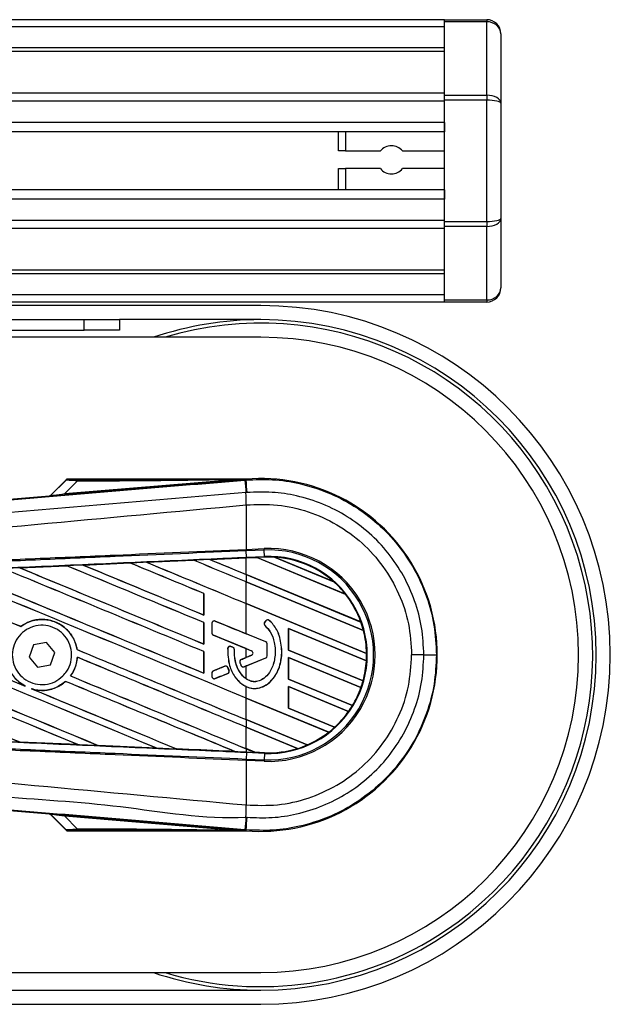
# Model space of a CAD drawing. Header units: millimetres. Extents: x 0 to 420, y 0 to 297.
# Tile 45 of 63: x 216 to 223, y 245 to 256. Entities that reach past the tile are written whole.
import ezdxf

# ---------------------------------------------------------------- set-up
doc = ezdxf.new("R2010")
doc.units = ezdxf.units.MM

msp = doc.modelspace()

# ---------------------------------------------------------------- linework, layer by layer
at = {"color": 7, "linetype": 'Continuous', "lineweight": 25}
for p, q in [((221.01087, 255.81243), (59.3766, 255.81243)), ((221.01087, 255.81243), (221.49578, 255.81243)), ((221.01087, 255.78876), (221.01087, 255.81243)), ((221.49578, 255.81243), (221.49578, 255.78876)), ((221.01087, 255.73161), (59.3766, 255.73161)), ((221.49578, 255.78876), (221.01087, 255.78876)), ((221.01087, 254.94711), (221.01087, 255.78876)), ((221.49578, 254.94711), (221.49578, 255.78876)), ((221.65741, 255.6508), (221.65741, 254.85649)), ((221.01087, 255.48916), (59.3766, 255.48916)), ((221.01087, 255.44795), (59.3766, 255.44795)), ((221.01087, 254.97192), (191.47216, 254.97192)), ((221.01087, 254.94711), (221.49578, 254.94711)), ((221.01087, 254.88997), (221.01087, 254.94711)), ((221.49578, 254.94711), (221.49578, 254.88997)), ((221.01087, 254.87815), (191.5652, 254.87815)), ((221.49578, 254.88997), (221.01087, 254.88997)), ((221.01087, 253.50221), (221.01087, 254.88997)), ((221.49578, 253.50221), (221.49578, 254.88997)), ((221.65741, 254.85649), (221.65741, 253.53569)), ((221.01087, 254.63662), (191.70542, 254.63662)), ((221.01087, 254.63662), (221.01087, 254.52744)), ((221.01087, 254.52744), (191.73705, 254.52744)), ((219.79862, 254.30923), (219.79862, 254.52744)), ((219.87943, 254.52744), (219.87943, 254.30923)), ((219.87943, 254.30923), (219.79862, 254.30923)), ((219.87943, 254.30923), (220.27857, 254.30923)), ((220.53092, 254.30923), (221.01087, 254.30923)), ((219.79862, 253.86474), (219.79862, 254.10719)), ((219.79862, 254.10719), (219.87943, 254.10719)), ((220.27857, 254.10719), (219.87943, 254.10719)), ((219.87943, 254.10719), (219.87943, 253.86474)), ((221.01087, 254.10719), (220.53092, 254.10719)), ((221.01087, 253.86474), (191.75507, 253.86474)), ((221.01087, 253.86474), (221.01087, 253.75555)), ((221.01087, 253.75555), (191.75507, 253.75555)), ((221.01087, 253.51402), (191.75507, 253.51402)), ((221.01087, 253.50221), (221.49578, 253.50221)), ((221.01087, 253.44506), (221.01087, 253.50221)), ((221.49578, 253.44506), (221.01087, 253.44506)), ((221.01087, 252.60342), (221.01087, 253.44506)), ((221.49578, 253.50221), (221.49578, 253.44506)), ((221.49578, 252.60342), (221.49578, 253.44506)), ((221.65741, 253.53569), (221.65741, 252.74138)), ((221.01087, 253.42026), (191.75507, 253.42026)), ((221.01087, 252.94423), (191.75507, 252.94423)), ((221.01087, 252.90301), (191.75507, 252.90301)), ((221.01087, 252.66056), (191.75507, 252.66056)), ((221.01087, 252.57975), (191.75507, 252.57975)), ((218.90963, 252.53934), (191.75507, 252.53934)), ((221.01087, 252.60342), (221.49578, 252.60342)), ((221.01087, 252.57975), (221.01087, 252.60342)), ((221.49578, 252.57975), (221.01087, 252.57975)), ((221.49578, 252.60342), (221.49578, 252.57975)), ((191.75507, 252.3777), (216.8892, 252.3777)), ((216.8892, 252.25648), (216.8892, 252.3777)), ((216.8892, 252.3777), (217.29328, 252.3777)), ((217.29328, 252.3777), (217.29328, 252.25648)), ((218.90963, 252.3777), (217.29328, 252.3777)), ((191.75507, 252.25648), (216.8892, 252.25648)), ((217.29328, 252.25648), (216.8892, 252.25648)), ((218.90963, 252.17566), (198.30126, 252.17566)), ((216.6847, 250.54926), (216.50452, 250.36908)), ((216.50579, 250.36633), (216.67628, 250.53791)), ((216.66708, 250.38538), (218.56365, 250.54529)), ((216.80916, 250.52837), (216.66708, 250.38538)), ((218.56468, 250.53303), (216.66811, 250.37311)), ((218.73952, 250.55182), (216.69088, 250.55182)), ((218.56468, 250.53303), (218.56365, 250.54529)), ((218.72757, 250.5413), (218.74069, 250.54241)), ((218.73952, 250.55179), (218.7356, 250.54753)), ((218.73564, 250.54794), (218.7356, 250.54753)), ((218.73564, 250.54794), (218.73952, 250.55182)), ((218.73952, 250.55179), (218.7399, 250.55182)), ((218.73952, 250.55179), (218.73952, 250.55182)), ((218.74069, 250.54241), (218.7399, 250.55182)), ((211.69566, 249.95786), (216.48941, 250.36206)), ((216.49069, 250.35931), (216.48941, 250.36206)), ((216.50452, 250.36908), (216.50579, 250.36633)), ((216.66811, 250.37311), (216.66708, 250.38538)), ((218.74082, 250.25669), (218.74093, 250.2567)), ((218.74082, 250.25669), (218.74082, 249.74786)), ((218.74082, 249.74786), (218.74038, 249.74784)), ((218.74082, 249.74786), (218.94612, 249.75682)), ((218.74157, 249.73071), (218.74082, 249.74786)), ((218.74157, 249.73071), (218.74113, 249.7307)), ((218.74434, 249.65714), (218.74113, 249.7307)), ((218.94686, 249.73968), (218.74157, 249.73071)), ((218.94686, 249.73968), (218.94612, 249.75682)), ((218.95008, 249.66613), (218.94686, 249.73968)), ((217.60057, 249.59998), (218.13921, 249.62361)), ((218.13925, 249.62359), (217.60066, 249.59996)), ((218.13921, 249.62361), (218.13925, 249.62359)), ((218.13925, 249.62359), (218.13994, 249.62293)), ((218.32609, 249.6318), (218.74082, 249.64992)), ((218.32615, 249.63178), (218.32609, 249.6318)), ((218.32848, 249.63119), (218.32615, 249.63178)), ((218.86588, 249.65467), (218.74082, 249.64921)), ((218.74082, 249.64992), (218.74465, 249.65009)), ((218.74082, 249.46038), (218.74082, 249.64921)), ((218.74434, 249.65714), (218.95008, 249.66613)), ((218.74465, 249.65009), (218.86515, 249.65535)), ((218.86518, 249.65534), (218.74465, 249.65007)), ((218.74465, 249.65007), (218.74465, 249.65009)), ((218.95038, 249.65907), (218.86515, 249.65535)), ((219.87747, 249.23604), (218.86515, 249.65535)), ((218.86518, 249.65534), (218.86588, 249.65467)), ((218.86588, 249.65467), (219.87656, 249.23603)), ((218.95038, 249.65907), (218.95008, 249.66613)), ((219.06475, 249.65823), (219.7445, 249.37667)), ((219.06482, 249.65821), (219.06475, 249.65823)), ((219.06785, 249.65733), (219.06482, 249.65821)), ((219.74167, 249.37822), (219.06785, 249.65733)), ((216.15082, 249.53604), (216.68768, 249.55978)), ((216.15104, 249.53597), (216.15082, 249.53604)), ((216.15331, 249.53539), (216.15104, 249.53597)), ((216.68768, 249.55978), (216.68778, 249.55973)), ((216.68778, 249.55973), (216.68847, 249.55907)), ((216.87549, 249.56806), (217.41339, 249.59176)), ((216.87562, 249.56802), (216.87549, 249.56806)), ((216.87792, 249.56744), (216.87562, 249.56802)), ((217.41339, 249.59176), (217.41345, 249.59172)), ((217.41345, 249.59172), (217.41414, 249.59106)), ((217.60066, 249.59996), (217.60057, 249.59998)), ((217.60298, 249.59937), (217.60066, 249.59996)), ((220.05436, 248.91629), (218.74082, 249.46038)), ((218.74082, 249.46), (218.74082, 249.37445)), ((218.74082, 249.46), (220.05541, 248.91548)), ((220.08538, 248.81751), (218.74082, 249.37445)), ((218.74082, 249.37406), (220.08466, 248.81743)), ((218.74082, 249.12797), (218.74082, 249.37406)), ((219.74443, 249.3767), (219.74167, 249.37822)), ((219.7445, 249.37667), (219.74443, 249.3767)), ((218.25659, 249.24259), (218.25591, 249.24251)), ((218.25591, 249.24251), (218.25591, 248.99642)), ((218.25659, 248.99577), (218.25659, 249.24259)), ((219.87656, 249.23603), (219.87744, 249.23604)), ((219.87744, 249.23604), (219.87747, 249.23604)), ((220.11969, 248.55683), (218.74082, 249.12797)), ((218.74082, 248.78147), (218.74082, 249.12759)), ((218.74082, 249.12759), (220.12041, 248.55614)), ((218.25591, 248.99642), (218.25659, 248.99577)), ((218.96819, 248.9306), (218.9535, 248.913)), ((218.96846, 248.93038), (218.95377, 248.91277)), ((218.96846, 248.93038), (218.96819, 248.9306)), ((219.00636, 248.93335), (219.0066, 248.93362)), ((216.16346, 248.86599), (216.16303, 248.86655)), ((218.25659, 248.91019), (218.25591, 248.9101)), ((218.25591, 248.9101), (218.25591, 248.66401)), ((218.25659, 248.66336), (218.25659, 248.91019)), ((218.3497, 248.90108), (218.3497, 248.78867)), ((218.35006, 248.90108), (218.3497, 248.90108)), ((218.35006, 248.90108), (218.35006, 248.78867)), ((218.38668, 248.92568), (218.38681, 248.92601)), ((218.96626, 248.68905), (218.38668, 248.92568)), ((218.95377, 248.91277), (218.9535, 248.913)), ((218.95674, 248.8757), (218.9565, 248.87544)), ((220.11851, 248.47138), (219.22501, 248.84148)), ((219.22501, 248.84148), (219.22501, 248.59462)), ((219.22572, 248.8408), (219.22501, 248.84148)), ((219.22572, 248.8408), (220.11779, 248.47129)), ((219.22572, 248.59471), (219.22572, 248.8408)), ((220.05539, 248.91549), (220.05436, 248.91629)), ((220.05541, 248.91548), (220.05539, 248.91549)), ((220.08466, 248.81743), (220.08536, 248.81751)), ((220.08536, 248.81751), (220.08538, 248.81751)), ((218.35006, 248.78867), (218.3497, 248.78867)), ((218.36659, 248.76407), (218.36645, 248.76374)), ((218.36659, 248.76407), (218.80301, 248.58589)), ((218.96639, 248.68937), (218.74082, 248.78147)), ((216.30766, 248.65271), (216.25741, 248.51211)), ((216.45455, 248.67949), (216.30766, 248.65271)), ((216.55119, 248.56567), (216.45455, 248.67949)), ((216.80622, 248.59993), (216.80552, 248.59984)), ((218.25591, 248.66401), (218.25659, 248.66336)), ((218.5303, 248.61265), (218.52995, 248.61267)), ((218.56709, 248.63562), (218.56722, 248.63595)), ((218.59009, 248.626), (218.56709, 248.63562)), ((218.56722, 248.63595), (218.59022, 248.62632)), ((218.59009, 248.626), (218.59022, 248.62632)), ((218.6064, 248.6015), (218.60675, 248.6015)), ((218.74082, 248.6109), (218.80288, 248.58556)), ((218.74082, 248.50907), (218.74082, 248.6109)), ((218.96626, 248.68905), (218.96639, 248.68937)), ((218.98279, 248.52977), (218.98279, 248.66445)), ((218.98279, 248.66445), (218.98314, 248.66445)), ((218.98314, 248.52977), (218.98314, 248.66445)), ((219.22501, 248.59462), (219.22572, 248.59471)), ((219.22501, 248.59462), (220.0801, 248.24044)), ((220.07953, 248.24105), (219.22572, 248.59471)), ((216.25741, 248.51211), (216.35404, 248.39829)), ((216.50093, 248.42507), (216.55119, 248.56567)), ((216.80925, 248.51223), (216.80991, 248.51158)), ((218.25659, 248.57778), (218.25591, 248.57769)), ((218.25591, 248.57769), (218.25591, 248.3316)), ((218.25659, 248.33096), (218.25659, 248.57778)), ((218.68542, 248.48607), (218.68529, 248.4864)), ((218.80301, 248.53408), (218.68542, 248.48607)), ((218.71742, 248.40357), (218.96626, 248.50517)), ((218.80288, 248.53441), (218.74082, 248.50907)), ((218.74082, 248.41274), (218.96639, 248.50484)), ((218.80301, 248.58589), (218.80288, 248.58556)), ((218.80301, 248.53408), (218.80288, 248.53441)), ((218.96626, 248.50517), (218.96639, 248.50484)), ((218.98279, 248.52977), (218.98314, 248.52977)), ((219.15024, 248.58095), (219.15059, 248.58095)), ((220.05628, 248.16475), (219.22501, 248.50907)), ((219.22501, 248.50907), (219.22501, 248.26221)), ((219.22572, 248.50839), (219.22501, 248.50907)), ((219.22572, 248.2623), (219.22572, 248.50839)), ((219.22572, 248.50839), (220.0555, 248.16469)), ((220.12039, 248.55616), (220.11969, 248.55683)), ((220.12041, 248.55614), (220.12039, 248.55616)), ((220.77574, 248.53889), (220.63517, 248.53889)), ((216.35404, 248.39829), (216.50093, 248.42507)), ((218.49668, 248.40901), (218.36659, 248.3559)), ((218.49668, 248.40901), (218.49654, 248.40934)), ((218.53114, 248.3949), (218.53146, 248.39504)), ((218.54508, 248.36243), (218.53114, 248.3949)), ((218.53146, 248.39504), (218.54541, 248.36257)), ((218.67005, 248.45373), (218.66971, 248.45363)), ((218.6828, 248.41805), (218.68248, 248.41792)), ((218.71742, 248.40357), (218.71755, 248.40324)), ((218.74082, 248.41274), (218.71755, 248.40324)), ((218.74082, 248.26526), (218.74082, 248.41274)), ((220.11779, 248.47129), (220.11849, 248.47138)), ((220.11849, 248.47138), (220.11851, 248.47138)), ((216.73202, 248.29828), (216.73114, 248.29826)), ((218.25591, 248.3316), (218.25659, 248.33096)), ((218.35006, 248.3313), (218.3497, 248.3313)), ((218.3497, 248.3313), (218.3497, 248.29313)), ((218.35006, 248.29313), (218.3497, 248.29313)), ((218.35006, 248.3313), (218.35006, 248.29313)), ((218.36659, 248.3559), (218.36645, 248.35623)), ((218.38668, 248.26853), (218.53071, 248.32734)), ((218.38668, 248.26853), (218.38681, 248.2682)), ((218.53071, 248.32734), (218.53085, 248.32701)), ((218.54508, 248.36243), (218.54541, 248.36257)), ((219.22501, 248.26221), (219.22572, 248.2623)), ((219.22501, 248.26221), (219.95856, 247.95837)), ((219.95808, 247.95895), (219.22572, 248.2623)), ((216.21268, 248.18077), (216.20389, 248.18479)), ((216.29496, 248.14704), (216.2859, 248.15041)), ((216.67419, 248.23573), (216.67463, 248.23517)), ((218.74082, 248.04481), (218.74082, 248.17705)), ((219.91447, 247.89108), (219.22501, 248.17666)), ((219.22501, 248.17666), (219.22501, 247.92981)), ((219.22572, 248.17599), (219.22501, 248.17666)), ((219.22572, 247.9299), (219.22572, 248.17599)), ((219.22572, 248.17599), (219.91359, 247.89106)), ((220.0555, 248.16469), (220.05626, 248.16475)), ((220.05626, 248.16475), (220.05628, 248.16475)), ((220.08008, 248.24045), (220.07953, 248.24105)), ((220.0801, 248.24044), (220.08008, 248.24045)), ((219.68666, 247.65303), (218.74082, 248.04481)), ((218.74082, 248.04443), (219.68558, 247.6531)), ((218.74082, 247.79834), (218.74082, 248.04443)), ((219.22501, 247.92981), (219.22572, 247.9299)), ((219.22501, 247.92981), (219.75478, 247.71037)), ((219.75434, 247.71093), (219.22572, 247.9299)), ((219.95855, 247.95838), (219.95808, 247.95895)), ((219.95856, 247.95837), (219.95855, 247.95838)), ((219.91359, 247.89106), (219.91445, 247.89108)), ((219.91445, 247.89108), (219.91447, 247.89108)), ((219.44009, 247.50869), (218.74082, 247.79834)), ((218.74082, 247.79796), (218.74082, 247.7124)), ((218.74082, 247.79796), (219.44056, 247.50812)), ((219.33116, 247.46787), (218.74082, 247.7124)), ((218.74082, 247.71202), (219.3296, 247.46814)), ((218.74082, 247.46593), (218.74082, 247.71202)), ((219.75477, 247.71038), (219.75434, 247.71093)), ((219.75478, 247.71037), (219.75477, 247.71038)), ((219.68558, 247.6531), (219.68663, 247.65304)), ((219.68663, 247.65304), (219.68666, 247.65303)), ((216.14942, 247.54256), (216.15026, 247.54184)), ((216.15045, 247.54175), (216.15026, 247.54184)), ((216.81567, 247.51235), (216.15045, 247.54175)), ((216.8155, 247.51241), (216.81264, 247.51322)), ((216.8155, 247.51241), (216.81567, 247.51235)), ((217.04709, 247.50288), (217.04794, 247.50215)), ((217.04803, 247.50211), (217.04794, 247.50215)), ((217.71407, 247.47281), (217.04803, 247.50211)), ((217.71398, 247.47284), (217.7111, 247.47366)), ((217.71398, 247.47284), (217.71407, 247.47281)), ((218.84166, 247.42416), (218.74082, 247.46593)), ((218.74082, 247.46555), (218.84255, 247.42341)), ((218.74082, 247.46555), (218.74082, 247.42785)), ((219.3296, 247.46814), (219.33113, 247.46788)), ((219.33113, 247.46788), (219.33116, 247.46787)), ((219.44054, 247.50813), (219.44009, 247.50869)), ((219.44056, 247.50812), (219.44054, 247.50813)), ((217.9445, 247.46341), (217.94535, 247.46268)), ((217.9454, 247.46266), (217.94535, 247.46268)), ((218.61159, 247.43352), (218.6087, 247.43434)), ((218.61159, 247.43352), (218.61166, 247.43349)), ((218.74082, 247.42785), (218.74465, 247.42768)), ((218.74434, 247.42063), (218.74113, 247.34708)), ((218.74465, 247.42768), (218.74434, 247.42063)), ((218.95008, 247.41165), (218.74434, 247.42063)), ((218.74465, 247.42768), (218.84255, 247.42341)), ((218.84166, 247.42416), (218.84252, 247.42343)), ((218.95041, 247.41941), (218.84166, 247.42416)), ((218.84252, 247.42343), (218.95038, 247.41872)), ((218.95038, 247.4187), (218.84255, 247.42341)), ((218.95008, 247.41165), (218.94686, 247.3381)), ((218.95038, 247.4187), (218.95008, 247.41165)), ((218.95038, 247.41872), (218.95041, 247.41941)), ((218.95038, 247.41872), (218.95038, 247.4187)), ((218.74038, 247.32993), (218.74082, 247.32992)), ((218.74157, 247.34706), (218.74082, 247.32992)), ((218.74082, 247.32992), (218.74082, 246.82109)), ((218.94612, 247.32095), (218.74082, 247.32992)), ((218.74113, 247.34708), (218.74157, 247.34706)), ((218.74157, 247.34706), (218.94686, 247.3381)), ((218.94686, 247.3381), (218.94612, 247.32095)), ((216.48941, 246.71571), (211.69566, 247.11992)), ((218.74082, 246.82109), (218.74093, 246.82108)), ((216.48941, 246.71571), (216.49069, 246.71846)), ((216.50579, 246.71145), (216.50452, 246.7087)), ((216.50452, 246.7087), (216.6847, 246.52852)), ((216.67628, 246.53987), (216.50579, 246.71145)), ((216.66708, 246.6924), (216.66811, 246.70466)), ((218.56365, 246.53248), (216.66708, 246.6924)), ((216.66708, 246.6924), (216.80916, 246.54941)), ((216.66811, 246.70466), (218.56468, 246.54475)), ((216.69088, 246.52596), (218.73952, 246.52596)), ((218.56365, 246.53248), (218.56468, 246.54475)), ((218.74069, 246.53537), (218.72758, 246.53647)), ((218.7356, 246.53025), (218.73952, 246.52599)), ((218.7356, 246.53025), (218.73564, 246.52983)), ((218.73564, 246.52983), (218.73952, 246.52596)), ((218.7399, 246.52596), (218.73952, 246.52599)), ((218.73952, 246.52596), (218.73952, 246.52599)), ((218.74069, 246.53537), (218.7399, 246.52596)), ((198.30126, 244.90212), (218.90963, 244.90212)), ((195.24559, 244.70007), (218.90963, 244.70007)), ((195.23291, 244.53844), (218.90963, 244.53844))]:
    msp.add_line(p, q, dxfattribs=at)
at = {"color": 7, "linetype": 'Continuous', "lineweight": 25, "flags": 128}
for points in [[(218.73564, 250.54794), (218.63932, 250.54646), (218.56365, 250.54529)], [(218.56365, 246.53248), (218.65996, 246.531), (218.73564, 246.52983)]]:
    msp.add_lwpolyline(points, dxfattribs=at)
at = {"color": 7, "linetype": 'Continuous', "lineweight": 25}
for centre, radius, start, end in [((221.49578, 255.6508), 0.16163, 0, 90), ((220.40474, 254.20821), 0.16163, 38.682187, 141.317813), ((220.40474, 254.20821), 0.16163, 218.682187, 321.317813), ((221.49578, 252.74138), 0.16163, 270, 0), ((218.90963, 248.53889), 4.00045, 270, 90), ((218.90963, 248.53889), 3.83881, 90, 108.671718), ((218.90963, 248.53889), 3.79841, 303.81534, 106.774744), ((218.90963, 248.53889), 3.83881, 270, 90), ((218.90963, 248.53889), 3.63677, 270, 90), ((216.89536, 250.53173), 0.08626, 168.482169, 182.228814), ((297.00458, 257.0295), 78.54545, 184.7382817, 184.8437242), ((218.90963, 248.53889), 2.02008, 265.180275, 94.819725), ((10.792, 232.89627), 208.69605, 4.8107087, 4.8503939), ((195.40616, 250.11442), 23.33519, 0.349329, 0.694477), ((216.48865, 250.38347), 0.02425, 274.821363, 314.998361), ((218.99929, 248.53889), 1.2191, 267.5, 92.5), ((218.99929, 248.53889), 1.20193, 267.5, 92.5), ((218.99929, 248.53889), 1.12831, 267.5, 92.5), ((218.99929, 248.53889), 1.12125, 86.653093, 92.5), ((218.99929, 248.53889), 1.12125, 48.346907, 86.653093), ((218.99929, 248.53889), 1.12123, 48.350563, 86.649437), ((218.99929, 248.53889), 1.12054, 48.507547, 86.492453), ((218.99929, 248.53889), 1.12125, 38.444711, 48.346907), ((218.99929, 248.53889), 1.12054, 19.682367, 38.473259), ((218.99929, 248.53889), 1.12123, 19.626296, 38.445888), ((218.99929, 248.53889), 1.12125, 19.625039, 38.444711), ((218.98886, 248.91336), 0.02692, 48.805903, 140.16689), ((218.98886, 248.91336), 0.02657, 48.805903, 140.16689), ((218.37663, 248.90108), 0.02657, 67.790712, 180), ((218.97418, 248.89575), 0.02692, 140.16689, 228.977091), ((218.97418, 248.89575), 0.02657, 140.16689, 228.977091), ((218.99929, 248.53889), 1.12125, 14.388305, 19.625039), ((218.99929, 248.53889), 1.12054, 0.91722, 14.393139), ((218.99929, 248.53889), 1.12123, 0.882524, 14.388686), ((218.99929, 248.53889), 1.12125, 0.881798, 14.388305), ((218.37663, 248.78867), 0.02657, 180, 247.790711), ((218.55683, 248.61111), 0.02657, 67.290493, 176.671349), ((218.57983, 248.60148), 0.02657, 0.034995, 67.290493), ((218.95622, 248.66445), 0.02657, 0, 67.790712), ((218.95622, 248.66445), 0.02692, 0, 67.790712), ((218.69546, 248.46147), 0.02657, 112.209261, 196.934979), ((218.79243, 248.55998), 0.02763, 292.209261, 67.790711), ((218.79243, 248.55998), 0.02798, 292.209261, 67.790711), ((218.95622, 248.52977), 0.02657, 292.209291, 0), ((218.95622, 248.52977), 0.02692, 292.209291, 0), ((218.99929, 248.53889), 1.12125, 356.548142, 0.881798), ((220.80551, 366.33647), 117.79758, 269.9855185, 270.0558104), ((218.50672, 248.38441), 0.02657, 23.245837, 112.209268), ((218.70737, 248.42817), 0.02657, 202.378703, 292.209291), ((218.99929, 248.53889), 1.12054, 344.585759, 356.541662), ((218.99929, 248.53889), 1.12123, 344.563472, 356.548182), ((218.99929, 248.53889), 1.12125, 344.563069, 356.548142), ((218.37663, 248.3313), 0.02657, 112.209268, 180), ((218.37663, 248.29313), 0.02657, 180, 292.209257), ((218.52067, 248.35194), 0.02657, 292.209257, 23.245837), ((218.99929, 248.53889), 1.12054, 328.831691, 340.491437), ((218.99929, 248.53889), 1.12123, 328.819155, 340.507348), ((218.99929, 248.53889), 1.12125, 328.819021, 340.507577), ((218.99929, 248.53889), 1.12125, 340.507577, 344.563069), ((218.99929, 248.53889), 1.12125, 324.707169, 328.819021), ((218.99929, 248.53889), 1.12054, 312.363076, 324.680394), ((218.99929, 248.53889), 1.12123, 312.360129, 324.706662), ((218.99929, 248.53889), 1.12125, 312.360277, 324.707169), ((218.99929, 248.53889), 1.12125, 307.809083, 312.360277), ((218.99929, 248.53889), 1.12054, 293.165044, 307.767518), ((218.99929, 248.53889), 1.12123, 293.17491, 307.808206), ((218.99929, 248.53889), 1.12125, 293.17547, 307.809083), ((218.99929, 248.53889), 1.12123, 267.5, 287.214901), ((218.99929, 248.53889), 1.12125, 267.5, 287.216511), ((218.99929, 248.53889), 1.12054, 267.5, 287.144323), ((218.99929, 248.53889), 1.12125, 287.216511, 293.17547), ((195.40616, 246.96335), 23.3352, 359.305525, 359.650671), ((216.48865, 246.6943), 0.02425, 45.001639, 85.178637), ((288.82652, 240.73796), 70.33836, 175.1535701, 175.2713162), ((10.792, 264.18151), 208.69605, 355.1496061, 355.1892913), ((216.89536, 246.54605), 0.08626, 177.771186, 191.517831), ((218.90963, 248.53889), 3.79841, 253.225256, 303.81534), ((218.90963, 248.53889), 3.83881, 251.328282, 270)]:
    msp.add_arc(centre, radius, start, end, dxfattribs=at)
for centre, major_axis, ratio, start_param, end_param in [((221.49578, 255.6508), (0.16163, 0), 0.85355339, 0, 1.57079633), ((221.49578, 254.85649), (0.16163, 0), 0.56066017, 0, 1.57079633), ((221.49578, 254.85649), (0.16163, 0), 0.20710678, 0, 1.57079633), ((221.49578, 253.53569), (0.16163, 0), 0.20710678, 4.71238898, 6.28318531), ((221.49578, 253.53569), (0.16163, 0), 0.56066017, 4.71238898, 6.28318531), ((221.49578, 252.74138), (0.16163, 0), 0.85355339, 4.71238898, 6.28318531), ((216.87614, 250.50974), (0.20013, -0.02776), 0.04873039, 1.91881304, 3.09569988), ((216.87614, 250.55014), (0.17128, 0.00039), 0.00659285, 3.14430573, 4.32119257), ((216.48737, 250.38622), (0.01021, -0.02199), 0.99995683, 5.93256018, 6.63381043), ((216.77746, 250.38421), (0.28677, 0.0249), 0.0060141, 3.1437754, 4.32066224), ((216.77542, 250.40837), (0.26967, 0.04221), 0.02391193, 3.11833192, 4.29521876), ((218.74082, 248.43869), (69.28447, 3.02595), 0.01743844, 1.57870742, 1.58645812), ((218.74082, 248.71961), (69.32451, -28.71734), 0.00806248, 1.57413616, 1.58281435), ((218.74082, 248.71961), (69.28411, -28.7006), 0.00806248, 1.57413616, 1.58280886), ((218.74082, 250.11484), (69.32451, -28.71734), 0.00806248, 4.7097464, 4.71572881), ((218.74082, 248.43869), (69.28447, 3.02595), 0.01743844, 1.57003472, 1.57598605), ((218.74082, 250.11484), (69.28411, -28.7006), 0.00806248, 4.70977748, 4.71572881), ((218.81218, 249.67729), (0.053, -0.02195), 0.0036879, 0.00954412, 0.03541678), ((218.74082, 247.38998), (69.32451, -28.71734), 0.00806248, 1.57413616, 1.6247061), ((218.74082, 247.38998), (69.28411, -28.7006), 0.00806248, 1.57413616, 1.6247216), ((218.74082, 248.7852), (69.32451, -28.71734), 0.00806248, 4.66790283, 4.70874386), ((218.74082, 248.7852), (69.28411, -28.7006), 0.00806248, 4.66791241, 4.70873003), ((218.74082, 247.72239), (69.32451, -28.71734), 0.00806248, 1.58112111, 1.61422974), ((218.74082, 247.72239), (69.28411, -28.7006), 0.00806248, 1.58113494, 1.61424085), ((218.74082, 249.11761), (69.32451, -28.71734), 0.00806248, 4.67835982, 4.70874386), ((218.74082, 248.43869), (69.28447, 3.02595), 0.01743844, 1.59966113, 1.60738951), ((218.74082, 249.11761), (69.28411, -28.7006), 0.00806248, 4.67837402, 4.70873003), ((218.74082, 248.05479), (69.32451, -28.71734), 0.00806248, 1.58112111, 1.6037566), ((218.74082, 248.05479), (69.28411, -28.7006), 0.00806248, 1.58113494, 1.60376257), ((218.74082, 249.45002), (69.32451, -28.71734), 0.00806248, 4.6888185, 4.70874386), ((218.74082, 248.43869), (69.28447, 3.02595), 0.01743844, 1.58918418, 1.59692556), ((218.74082, 249.45002), (69.28411, -28.7006), 0.00806248, 4.68883797, 4.70873003), ((218.74082, 248.3872), (69.32451, -28.71734), 0.00806248, 1.58112111, 1.59328524), ((218.74082, 248.3872), (69.28411, -28.7006), 0.00806248, 1.58113494, 1.59328563), ((218.74082, 249.78243), (69.32451, -28.71734), 0.00806248, 4.69928026, 4.71572881), ((218.74082, 249.78243), (69.28411, -28.7006), 0.00806248, 4.69930541, 4.71572881), ((218.74082, 246.39275), (69.32451, -28.71734), 0.00806248, 1.58894731, 1.65616983), ((218.74082, 246.39275), (69.28411, -28.7006), 0.00806248, 1.58899891, 1.65619031), ((218.74082, 247.78798), (69.32451, -28.71734), 0.00806248, 4.6365269, 4.67925274), ((218.74082, 247.78798), (69.28411, -28.7006), 0.00806248, 4.63653016, 4.67910453), ((218.74082, 248.45279), (69.32451, -28.71734), 0.00806248, 4.65744605, 4.67854233), ((218.74082, 248.45279), (69.28411, -28.7006), 0.00806248, 4.65745199, 4.67851443), ((218.74082, 246.06034), (69.32451, -28.71734), 0.00806248, 1.60190969, 1.66667492), ((218.74082, 246.06034), (69.28411, -28.7006), 0.00806248, 1.60196957, 1.66669257), ((218.74082, 247.45557), (69.32451, -28.71734), 0.00806248, 4.62606117, 4.69130818), ((218.74082, 247.45557), (69.28411, -28.7006), 0.00806248, 4.62606645, 4.69128033), ((218.74082, 247.12316), (69.32451, -28.71734), 0.00806248, 4.63359335, 4.67835449), ((218.74082, 247.12316), (69.28411, -28.7006), 0.00806248, 4.63356064, 4.67831786), ((218.74082, 249.43494), (69.32452, -28.30608), 0.00807933, 4.71058141, 4.71568786), ((218.74082, 247.95743), (69.32452, -28.30608), 0.00807933, 1.57409521, 1.57949535), ((218.74082, 248.45279), (69.32451, -28.71734), 0.00806248, 4.68780888, 4.71572881), ((218.74082, 248.45279), (69.28411, -28.7006), 0.00806248, 4.68780269, 4.71572881), ((218.74082, 247.05757), (69.32451, -28.71734), 0.00806248, 1.57413616, 1.60200233), ((218.74082, 247.05757), (69.28411, -28.7006), 0.00806248, 1.57413616, 1.60200902), ((218.74082, 249.16254), (69.32452, 28.30604), 0.00807933, 4.7082891, 4.7090901), ((218.74082, 249.16254), (69.32452, 28.30605), 0.00807933, 4.70368996, 4.70556649), ((218.74082, 248.12039), (69.32451, -28.71734), 0.00806248, 4.68673548, 4.71572881), ((218.74082, 248.12039), (69.28411, -28.7006), 0.00806248, 4.68673136, 4.71572881), ((218.74082, 247.75927), (69.32452, 28.30604), 0.00807933, 1.57052623, 1.57260391), ((218.74082, 247.78798), (69.32451, -28.71734), 0.00806248, 4.68030964, 4.70425484), ((218.74082, 247.78798), (69.28411, -28.7006), 0.00806248, 4.68041979, 4.70423505), ((218.74082, 246.72516), (69.32451, -28.71734), 0.00806248, 1.57599919, 1.60395126), ((218.74082, 246.72516), (69.28411, -28.7006), 0.00806248, 1.57604298, 1.60396242), ((218.74082, 248.63908), (69.28447, -3.02595), 0.01743844, 4.67573964, 4.68531718), ((218.74082, 248.63908), (69.28447, -3.02595), 0.01743844, 4.68870211, 4.69828784), ((218.74082, 248.63908), (69.28447, -3.02595), 0.01743844, 4.70165683, 4.71124377), ((218.90801, 247.39631), (0.06549, -0.02713), 0.00298456, 3.15084548, 3.17671814), ((216.48737, 246.69155), (-0.01021, -0.02199), 0.99995683, 2.79096753, 3.49221778), ((216.77746, 246.69356), (0.28677, -0.0249), 0.0060141, 1.96252307, 3.13940991), ((216.77542, 246.6694), (0.26967, -0.04221), 0.02391193, 1.98796655, 3.16485339), ((216.87614, 246.56804), (0.20013, 0.02776), 0.04873039, 3.18748543, 4.36437227), ((216.87614, 246.52763), (0.17128, -0.00039), 0.00659285, 1.96199274, 3.13887958)]:
    msp.add_ellipse(centre, major_axis=major_axis, ratio=ratio, start_param=start_param, end_param=end_param, dxfattribs=at)
for points, knots in [([(211.70197, 249.95205), (212.61103, 250.02798), (213.99587, 250.14364), (215.86192, 250.30016), (217.29442, 250.42054), (218.24993, 250.50105), (218.72757, 250.5413)], [0, 0, 0, 0, 0.38905274, 0.59267292, 0.79638077, 1, 1, 1, 1]), ([(216.70486, 250.54975), (216.69885, 250.54905), (216.68814, 250.5478), (216.67991, 250.54093), (216.67628, 250.53791)], [0, 0, 0, 0, 0.56, 1, 1, 1, 1]), ([(216.67628, 250.53791), (216.67689, 250.53906), (216.67797, 250.54112), (216.68264, 250.54677), (216.6847, 250.54926)], [0, 0, 0, 0, 0.55939227, 1, 1, 1, 1]), ([(216.69088, 250.55182), (216.69015, 250.55176), (216.68845, 250.55164), (216.68629, 250.55067), (216.68513, 250.54964), (216.6847, 250.54926)], [0, 0, 0, 0, 0.31939567, 0.748191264, 1, 1, 1, 1]), ([(216.69088, 250.55182), (216.69494, 250.55143), (216.70219, 250.55074), (216.70404, 250.55005), (216.70486, 250.54975)], [0, 0, 0, 0, 0.56058603, 1, 1, 1, 1]), ([(218.56365, 250.54529), (218.2361, 250.54022), (217.65122, 250.53115), (217.06644, 250.52922), (216.80916, 250.52837)], [0, 0, 0, 0, 0.56002522, 1, 1, 1, 1]), ([(216.81083, 250.54895), (217.17025, 250.54878), (217.81209, 250.54848), (218.45343, 250.54811), (218.73564, 250.54794)], [0, 0, 0, 0, 0.559972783, 1, 1, 1, 1]), ([(218.7356, 250.54753), (218.73451, 250.54743), (218.73171, 250.54719), (218.72627, 250.54672), (218.71808, 250.54602), (218.70586, 250.54498), (218.68765, 250.54343), (218.6605, 250.54113), (218.61857, 250.53758), (218.58522, 250.53476), (218.56468, 250.53303)], [0, 0, 0, 0, 0.0199034, 0.05101553, 0.09695623, 0.16503878, 0.26617597, 0.41665359, 0.64077612, 1, 1, 1, 1]), ([(218.74069, 250.54241), (218.84187, 250.5465), (219.04663, 250.55478), (219.36066, 250.50654), (219.67621, 250.40815), (219.97781, 250.25353), (220.2517, 250.04888), (220.48511, 249.80334), (220.67603, 249.51953), (220.81418, 249.21058), (220.90341, 248.87968), (220.91459, 248.6536), (220.92026, 248.53894)], [0, 0, 0, 0, 0.09123037, 0.18462249, 0.28509302, 0.38847717, 0.48894659, 0.59232958, 0.69279869, 0.79618144, 0.89663467, 1, 1, 1, 1]), ([(218.73965, 250.39726), (218.73964, 250.39726), (218.2609, 250.35714), (217.30332, 250.27612), (215.86752, 250.1556), (213.99827, 249.99876), (212.61124, 249.88293), (211.70118, 249.80692)], [0, 0, 0, 0, 0.00000069, 0.20371068, 0.40747211, 0.61123305, 1, 1, 1, 1]), ([(218.75286, 250.39837), (218.74846, 250.3977), (218.74406, 250.39704), (218.73965, 250.39726), (218.73965, 250.39726)], [0, 0, 0, 0, 0.99963467, 1, 1, 1, 1]), ([(220.77574, 248.53889), (220.77052, 248.64378), (220.76007, 248.85358), (220.67841, 249.15951), (220.54949, 249.44749), (220.37388, 249.71021), (220.15614, 249.93902), (219.90368, 250.12886), (219.62238, 250.27286), (219.33081, 250.36468), (219.0379, 250.40957), (218.84788, 250.40211), (218.75286, 250.39837)], [0, 0, 0, 0, 0.1019155, 0.20383364, 0.30575296, 0.40767117, 0.50960195, 0.6115312, 0.71346155, 0.81539292, 0.90769638, 1, 1, 1, 1]), ([(211.70179, 249.5656), (211.72894, 249.56996), (211.89648, 249.59685), (212.6316, 249.67169), (214.14199, 249.82764), (216.32113, 250.03289), (217.93393, 250.18206), (218.74082, 250.25669)], [0, 0, 0, 0, 0.01170126, 0.07220884, 0.31419353, 0.65688711, 1, 1, 1, 1]), ([(218.74093, 250.2567), (218.86091, 250.26098), (219.10125, 250.26956), (219.45527, 250.18927), (219.78435, 250.0402), (220.07698, 249.82764), (220.31799, 249.55743), (220.49781, 249.24397), (220.61401, 248.89942), (220.62812, 248.65897), (220.63517, 248.53889)], [0, 0, 0, 0, 0.12488045, 0.25013958, 0.37464939, 0.49981249, 0.62476421, 0.74955772, 0.87492377, 1, 1, 1, 1]), ([(211.70434, 249.44103), (211.95401, 249.45192), (212.50659, 249.47601), (213.36351, 249.51338), (214.27487, 249.55312), (214.95912, 249.58296), (215.6434, 249.6128), (216.32768, 249.64264), (217.436, 249.69096), (218.24038, 249.72604), (218.74038, 249.74784)], [0, 0, 0, 0, 0.10678752, 0.23634366, 0.36600064, 0.49568004, 0.52806842, 0.65762457, 0.78718072, 1, 1, 1, 1]), ([(218.74113, 249.7307), (218.24118, 249.70889), (217.43688, 249.67381), (216.32868, 249.62548), (215.64447, 249.59563), (214.96025, 249.56579), (214.27607, 249.53595), (213.36481, 249.4962), (212.50798, 249.45883), (211.95545, 249.43473), (211.70581, 249.42385)], [0, 0, 0, 0, 0.21281924, 0.34237537, 0.47193151, 0.50431989, 0.6339993, 0.76365629, 0.89321246, 1, 1, 1, 1]), ([(211.79722, 249.34766), (212.05876, 249.35953), (212.67627, 249.38756), (213.47303, 249.42348), (214.36507, 249.46353), (215.25785, 249.50343), (216.33005, 249.55105), (217.40287, 249.5984), (218.20774, 249.63371), (218.65491, 249.65324), (218.74434, 249.65714)], [0, 0, 0, 0, 0.11330093, 0.26751, 0.34461273, 0.49882179, 0.65303083, 0.80723985, 0.96144886, 1, 1, 1, 1]), ([(218.32609, 249.6318), (218.31401, 249.63127), (218.25171, 249.62854), (218.18942, 249.62581), (218.13921, 249.62361)], [0, 0, 0, 0, 0.1939728, 1, 1, 1, 1]), ([(218.74465, 249.65007), (218.65524, 249.64617), (218.51574, 249.64007), (218.37624, 249.63397), (218.32615, 249.63178)], [0, 0, 0, 0, 0.64092256, 1, 1, 1, 1]), ([(218.74465, 249.65009), (218.74464, 249.65021), (218.74463, 249.65048), (218.74457, 249.65187), (218.74447, 249.65404), (218.74438, 249.65611), (218.74434, 249.65714)], [0, 0, 0, 0, 0.22387846, 0.48258564, 0.74129282, 1, 1, 1, 1]), ([(216.15082, 249.53604), (216.13873, 249.53551), (216.07582, 249.53272), (216.01291, 249.52994), (215.96208, 249.52769)], [0, 0, 0, 0, 0.19208327, 1, 1, 1, 1]), ([(216.68778, 249.55973), (216.56887, 249.55447), (216.38994, 249.54656), (216.21104, 249.53863), (216.15104, 249.53597)], [0, 0, 0, 0, 0.664569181, 1, 1, 1, 1]), ([(216.87549, 249.56806), (216.8634, 249.56753), (216.8008, 249.56477), (216.7382, 249.56201), (216.68768, 249.55978)], [0, 0, 0, 0, 0.19305367, 1, 1, 1, 1]), ([(217.41345, 249.59172), (217.41015, 249.59158), (217.23086, 249.58369), (217.05159, 249.57578), (216.87562, 249.56802)], [0, 0, 0, 0, 0.018363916, 1, 1, 1, 1]), ([(217.60057, 249.59998), (217.58849, 249.59945), (217.52609, 249.59671), (217.4637, 249.59397), (217.41339, 249.59176)], [0, 0, 0, 0, 0.19368541, 1, 1, 1, 1]), ([(216.80622, 248.59993), (216.80444, 248.61004), (216.79476, 248.66497), (216.75427, 248.7604), (216.66156, 248.86378), (216.53935, 248.93081), (216.40244, 248.95302), (216.26997, 248.93193), (216.19693, 248.88727), (216.16303, 248.86655)], [0, 0, 0, 0, 0.03700296, 0.20103477, 0.36509185, 0.52920973, 0.69341028, 0.85768727, 1, 1, 1, 1]), ([(216.16346, 248.86599), (216.19388, 248.88491), (216.26312, 248.92799), (216.39085, 248.95211), (216.52818, 248.93374), (216.65211, 248.87018), (216.74747, 248.76945), (216.79223, 248.67189), (216.803, 248.61351), (216.80552, 248.59984)], [0, 0, 0, 0, 0.12869363, 0.29295089, 0.45724508, 0.62151703, 0.78571657, 0.94983236, 1, 1, 1, 1]), ([(219.15024, 248.58095), (219.14435, 248.64199), (219.13392, 248.74996), (219.07155, 248.86882), (219.02229, 248.91758), (219.00636, 248.93335)], [0, 0, 0, 0, 0.46802168, 0.82794775, 1, 1, 1, 1]), ([(219.15059, 248.58095), (219.1447, 248.64203), (219.13427, 248.75009), (219.07183, 248.86903), (219.02254, 248.91783), (219.0066, 248.93362)], [0, 0, 0, 0, 0.46799811, 0.82794011, 1, 1, 1, 1]), ([(216.6433, 248.29765), (216.61353, 248.27346), (216.55398, 248.22508), (216.4406, 248.19519), (216.32506, 248.20211), (216.21795, 248.24755), (216.13202, 248.32573), (216.07681, 248.42798), (216.05858, 248.54269), (216.07933, 248.65693), (216.13668, 248.75786), (216.2242, 248.83414), (216.33208, 248.87718), (216.44817, 248.88208), (216.55935, 248.84825), (216.65306, 248.77951), (216.71868, 248.68366), (216.74896, 248.5714), (216.74004, 248.45594), (216.70034, 248.36167), (216.65915, 248.31544), (216.6433, 248.29765)], [0, 0, 0, 0, 0.05370085, 0.107401, 0.16111805, 0.214849, 0.26857504, 0.32227575, 0.37594176, 0.42958299, 0.48322434, 0.53689062, 0.59059154, 0.64431766, 0.69804855, 0.75176548, 0.80545946, 0.8591318, 0.91279031, 0.96644543, 1, 1, 1, 1]), ([(218.38681, 248.92601), (218.38395, 248.92687), (218.37817, 248.92861), (218.369, 248.92742), (218.36071, 248.92345), (218.35425, 248.91691), (218.35035, 248.90909), (218.3499, 248.90357), (218.3497, 248.90108)], [0, 0, 0, 0, 0.16924827, 0.34147132, 0.5136948, 0.68591717, 0.858137, 1, 1, 1, 1]), ([(218.95674, 248.8757), (218.97827, 248.85252), (219.02953, 248.7973), (219.07328, 248.67066), (219.07872, 248.52431), (219.04422, 248.39171), (218.98567, 248.3026), (218.92333, 248.25313), (218.86503, 248.23159), (218.81256, 248.23128), (218.76358, 248.24854), (218.70425, 248.28945), (218.64926, 248.36604), (218.61044, 248.47737), (218.60782, 248.55793), (218.6064, 248.6015)], [0, 0, 0, 0, 0.07443533, 0.17724096, 0.30860238, 0.41746426, 0.49635458, 0.5570675, 0.60302235, 0.64104517, 0.67895295, 0.72430115, 0.80996632, 0.89722317, 1, 1, 1, 1]), ([(218.9565, 248.87544), (218.97801, 248.85228), (219.02922, 248.79712), (219.07293, 248.6706), (219.07836, 248.52437), (219.04391, 248.39189), (218.98542, 248.30287), (218.92319, 248.25347), (218.86499, 248.23193), (218.81271, 248.23169), (218.77194, 248.24571), (218.74962, 248.25973), (218.74082, 248.26526)], [0, 0, 0, 0, 0.10579726, 0.25195371, 0.43874472, 0.59352449, 0.70565073, 0.79191627, 0.85718031, 0.91115687, 0.96497033, 1, 1, 1, 1]), ([(218.3497, 248.78867), (218.35, 248.78565), (218.35059, 248.77959), (218.35523, 248.77156), (218.36092, 248.76633), (218.36506, 248.76439), (218.36645, 248.76374)], [0, 0, 0, 0, 0.28447462, 0.56945132, 0.85443039, 1, 1, 1, 1]), ([(218.56722, 248.63595), (218.56437, 248.63683), (218.55861, 248.63861), (218.54944, 248.63751), (218.54111, 248.63362), (218.53458, 248.62714), (218.53084, 248.61975), (218.53021, 248.61471), (218.52995, 248.61267)], [0, 0, 0, 0, 0.17348994, 0.35014987, 0.52681, 0.7034698, 0.88012874, 1, 1, 1, 1]), ([(218.52995, 248.61267), (218.53217, 248.54636), (218.53599, 248.43207), (218.60209, 248.29297), (218.67395, 248.21403), (218.72397, 248.18637), (218.74082, 248.17705)], [0, 0, 0, 0, 0.38585885, 0.66493358, 0.88714782, 1, 1, 1, 1]), ([(218.5303, 248.61265), (218.53255, 248.54641), (218.53642, 248.43232), (218.60225, 248.29261), (218.68151, 248.20815), (218.76305, 248.16314), (218.84193, 248.15108), (218.91775, 248.16556), (218.99734, 248.2082), (219.07647, 248.29228), (219.13844, 248.42274), (219.14618, 248.52652), (219.15024, 248.58095)], [0, 0, 0, 0, 0.16536363, 0.28478887, 0.37991797, 0.45322426, 0.51522419, 0.57710116, 0.6445431, 0.73950389, 0.86339606, 1, 1, 1, 1]), ([(218.60675, 248.6015), (218.60645, 248.60453), (218.60586, 248.61058), (218.60121, 248.6186), (218.59558, 248.62377), (218.59154, 248.62569), (218.59022, 248.62632)], [0, 0, 0, 0, 0.28675234, 0.57401775, 0.8612836, 1, 1, 1, 1]), ([(218.74082, 248.26526), (218.72365, 248.28061), (218.6771, 248.32222), (218.62108, 248.42564), (218.60756, 248.52836), (218.60687, 248.59095), (218.60675, 248.6015)], [0, 0, 0, 0, 0.1837852, 0.49837692, 0.91543826, 1, 1, 1, 1]), ([(215.99797, 248.51522), (215.99864, 248.50671), (216.00285, 248.45283), (216.03271, 248.35587), (216.10699, 248.24983), (216.17443, 248.20457), (216.20389, 248.18479)], [0, 0, 0, 0, 0.063344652, 0.400733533, 0.738190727, 1, 1, 1, 1]), ([(216.21268, 248.18077), (216.18898, 248.19535), (216.12642, 248.23385), (216.04903, 248.32745), (216.00713, 248.43182), (216.00061, 248.49622), (215.99868, 248.51532)], [0, 0, 0, 0, 0.20128692, 0.53121859, 0.86098152, 1, 1, 1, 1]), ([(216.80925, 248.51223), (216.8023, 248.46688), (216.79052, 248.38993), (216.74842, 248.32494), (216.73114, 248.29826)], [0, 0, 0, 0, 0.58942687, 1, 1, 1, 1]), ([(216.73202, 248.29828), (216.74571, 248.31927), (216.78428, 248.37845), (216.80523, 248.45443), (216.80943, 248.50568), (216.80991, 248.51158)], [0, 0, 0, 0, 0.32722373, 0.92254691, 1, 1, 1, 1]), ([(218.68529, 248.4864), (218.68264, 248.48501), (218.67731, 248.4822), (218.67159, 248.47494), (218.66847, 248.46632), (218.66834, 248.4589), (218.6694, 248.4548), (218.66971, 248.45363)], [0, 0, 0, 0, 0.22404032, 0.45209344, 0.68014624, 0.90819859, 1, 1, 1, 1]), ([(220.92026, 248.53894), (220.91489, 248.42751), (220.904, 248.20142), (220.81635, 247.8733), (220.67764, 247.56116), (220.48914, 247.27947), (220.25418, 247.0311), (219.98327, 246.82766), (219.67929, 246.67089), (219.36615, 246.57244), (219.04907, 246.52318), (218.84429, 246.53127), (218.74069, 246.53537)], [0, 0, 0, 0, 0.10046502, 0.203843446, 0.304309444, 0.407688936, 0.508155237, 0.611534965, 0.712002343, 0.815383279, 0.906610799, 1, 1, 1, 1]), ([(218.74082, 248.17705), (218.76636, 248.16783), (218.81637, 248.14977), (218.89637, 248.15874), (218.97105, 248.19091), (219.048, 248.25573), (219.11876, 248.36856), (219.14811, 248.48747), (219.15011, 248.56288), (219.15059, 248.58095)], [0, 0, 0, 0, 0.11811923, 0.23132309, 0.34386814, 0.47249607, 0.66788944, 0.92045529, 1, 1, 1, 1]), ([(218.74093, 246.82108), (218.86091, 246.8168), (219.10125, 246.80821), (219.45527, 246.8885), (219.78435, 247.03758), (220.07698, 247.25014), (220.31799, 247.52035), (220.49781, 247.83381), (220.61401, 248.17836), (220.62812, 248.4188), (220.63517, 248.53889)], [0, 0, 0, 0, 0.12488045, 0.250139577, 0.374649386, 0.499812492, 0.624764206, 0.749557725, 0.874923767, 1, 1, 1, 1]), ([(218.75286, 246.6794), (218.84788, 246.67567), (219.0379, 246.6682), (219.33081, 246.7131), (219.62238, 246.80492), (219.90368, 246.94891), (220.15614, 247.13876), (220.37388, 247.36757), (220.54949, 247.63028), (220.67841, 247.91827), (220.76007, 248.2242), (220.77052, 248.43399), (220.77574, 248.53889)], [0, 0, 0, 0, 0.09230362, 0.18460708, 0.28653845, 0.3884688, 0.49039805, 0.59232883, 0.69424704, 0.79616636, 0.8980845, 1, 1, 1, 1]), ([(218.53146, 248.39504), (218.53003, 248.39765), (218.52713, 248.40294), (218.51976, 248.40853), (218.5111, 248.41148), (218.50298, 248.41151), (218.49833, 248.40994), (218.49654, 248.40934)], [0, 0, 0, 0, 0.21315851, 0.43034432, 0.64753114, 0.8647193, 1, 1, 1, 1]), ([(218.66971, 248.45363), (218.67066, 248.45059), (218.67256, 248.4445), (218.67668, 248.43254), (218.68016, 248.42375), (218.68248, 248.41792)], [0, 0, 0, 0, 0.25207438, 0.50414837, 1, 1, 1, 1]), ([(218.67005, 248.45373), (218.671, 248.45069), (218.6729, 248.4446), (218.67701, 248.43265), (218.6805, 248.42387), (218.6828, 248.41805)], [0, 0, 0, 0, 0.25229737, 0.50459435, 1, 1, 1, 1]), ([(218.68248, 248.41792), (218.68387, 248.41528), (218.68669, 248.40995), (218.69398, 248.40425), (218.7026, 248.40117), (218.71085, 248.40101), (218.71563, 248.4026), (218.71755, 248.40324)], [0, 0, 0, 0, 0.211277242, 0.426368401, 0.641459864, 0.856551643, 1, 1, 1, 1]), ([(218.36645, 248.35623), (218.36381, 248.35484), (218.35847, 248.35204), (218.35278, 248.34478), (218.35003, 248.3375), (218.34979, 248.33289), (218.3497, 248.3313)], [0, 0, 0, 0, 0.279849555, 0.564821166, 0.849789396, 1, 1, 1, 1]), ([(218.3497, 248.29313), (218.35, 248.29011), (218.35059, 248.28406), (218.35523, 248.276), (218.36206, 248.26986), (218.37058, 248.26639), (218.37925, 248.2658), (218.38448, 248.26746), (218.38681, 248.2682)], [0, 0, 0, 0, 0.17191462, 0.34413265, 0.51635212, 0.68857443, 0.86079915, 1, 1, 1, 1]), ([(218.53085, 248.32701), (218.53349, 248.3284), (218.53883, 248.33121), (218.54455, 248.33847), (218.54766, 248.34708), (218.54784, 248.35553), (218.54613, 248.36048), (218.54541, 248.36257)], [0, 0, 0, 0, 0.20849611, 0.42075104, 0.63300507, 0.84525811, 1, 1, 1, 1]), ([(216.67419, 248.23573), (216.63727, 248.2088), (216.56327, 248.15482), (216.42627, 248.12613), (216.33262, 248.13641), (216.28748, 248.14994), (216.2859, 248.15041)], [0, 0, 0, 0, 0.32834712, 0.65811904, 0.98800916, 1, 1, 1, 1]), ([(216.29496, 248.14704), (216.31757, 248.14197), (216.38475, 248.12693), (216.50117, 248.1365), (216.60685, 248.1802), (216.65847, 248.22206), (216.67463, 248.23517)], [0, 0, 0, 0, 0.17129039, 0.50875482, 0.8462025, 1, 1, 1, 1]), ([(218.74434, 247.42063), (218.65491, 247.42454), (218.20774, 247.44407), (217.40287, 247.47938), (216.33005, 247.52673), (215.25785, 247.57435), (214.36507, 247.61424), (213.47303, 247.65429), (212.64665, 247.69155), (211.99963, 247.72093), (211.70855, 247.73415)], [0, 0, 0, 0, 0.03806357, 0.19032226, 0.34258095, 0.49483966, 0.64709839, 0.72322599, 0.87548473, 1, 1, 1, 1]), ([(218.74038, 247.32993), (218.24038, 247.35174), (217.436, 247.38681), (216.32768, 247.43514), (215.6434, 247.46498), (214.95912, 247.49482), (214.27487, 247.52466), (213.36351, 247.5644), (212.50659, 247.60176), (211.95401, 247.62586), (211.70434, 247.63675)], [0, 0, 0, 0, 0.21281925, 0.34237541, 0.47193157, 0.50431996, 0.63399938, 0.76365637, 0.89321253, 1, 1, 1, 1]), ([(211.70581, 247.65393), (211.95545, 247.64304), (212.50798, 247.61894), (213.36481, 247.58157), (214.27607, 247.54183), (214.96025, 247.51199), (215.64447, 247.48214), (216.32868, 247.4523), (217.43688, 247.40397), (218.24118, 247.36889), (218.74113, 247.34708)], [0, 0, 0, 0, 0.1067875, 0.23634368, 0.36600068, 0.49568011, 0.5280685, 0.65762465, 0.78718079, 1, 1, 1, 1]), ([(211.70179, 247.51218), (211.72894, 247.50782), (211.89648, 247.48092), (212.6316, 247.40609), (214.14199, 247.25013), (216.32113, 247.04489), (217.93393, 246.89572), (218.74082, 246.82109)], [0, 0, 0, 0, 0.01170126, 0.07220884, 0.31419353, 0.65688711, 1, 1, 1, 1]), ([(215.91647, 247.55211), (215.92855, 247.55158), (215.98898, 247.5489), (216.06697, 247.54544), (216.13288, 247.54253), (216.15045, 247.54175)], [0, 0, 0, 0, 0.15495669, 0.77478375, 1, 1, 1, 1]), ([(216.15026, 247.54184), (216.21053, 247.53917), (216.43224, 247.52934), (216.65401, 247.51955), (216.8155, 247.51241)], [0, 0, 0, 0, 0.27181286, 1, 1, 1, 1]), ([(216.81567, 247.51235), (216.82775, 247.51182), (216.88818, 247.50915), (216.96564, 247.50574), (217.03101, 247.50286), (217.04803, 247.50211)], [0, 0, 0, 0, 0.15604771, 0.78023889, 1, 1, 1, 1]), ([(217.04794, 247.50215), (217.16648, 247.49693), (217.38847, 247.48714), (217.6105, 247.47739), (217.71398, 247.47284)], [0, 0, 0, 0, 0.53397442, 1, 1, 1, 1]), ([(217.71407, 247.47281), (217.72616, 247.47228), (217.78658, 247.46962), (217.86369, 247.46624), (217.92872, 247.46339), (217.9454, 247.46266)], [0, 0, 0, 0, 0.15672863, 0.78364346, 1, 1, 1, 1]), ([(217.94535, 247.46268), (218.12237, 247.45492), (218.34445, 247.44519), (218.56654, 247.43548), (218.61159, 247.43352)], [0, 0, 0, 0, 0.79711637, 1, 1, 1, 1]), ([(218.61166, 247.43349), (218.57397, 247.43514), (218.35188, 247.44484), (218.1298, 247.45458), (217.9454, 247.46266)], [0, 0, 0, 0, 0.16969773, 1, 1, 1, 1]), ([(218.61166, 247.43349), (218.62374, 247.43297), (218.6668, 247.43108), (218.70985, 247.4292), (218.74082, 247.42785)], [0, 0, 0, 0, 0.28064466, 1, 1, 1, 1]), ([(211.70118, 247.27085), (212.61126, 247.19647), (213.99834, 247.08311), (215.8674, 246.9144), (217.30379, 246.83143), (218.25988, 246.65638), (218.73964, 246.68052), (218.73965, 246.68052)], [0, 0, 0, 0, 0.38876695, 0.59252789, 0.79628932, 0.99999932, 1, 1, 1, 1]), ([(218.72758, 246.53647), (218.24993, 246.57672), (217.29463, 246.65722), (215.86212, 246.7776), (213.99607, 246.93412), (212.61103, 247.0498), (211.70197, 247.12572)], [0, 0, 0, 0, 0.20362021, 0.40724063, 0.61094774, 1, 1, 1, 1]), ([(218.73965, 246.68052), (218.73965, 246.68052), (218.74405, 246.68015), (218.74846, 246.67978), (218.75286, 246.6794)], [0, 0, 0, 0, 0.00036549, 1, 1, 1, 1]), ([(216.67628, 246.53987), (216.68102, 246.53611), (216.68948, 246.52942), (216.70016, 246.52845), (216.70486, 246.52803)], [0, 0, 0, 0, 0.56, 1, 1, 1, 1]), ([(216.6847, 246.52852), (216.6821, 246.53166), (216.67746, 246.53728), (216.67664, 246.53907), (216.67628, 246.53987)], [0, 0, 0, 0, 0.56058603, 1, 1, 1, 1]), ([(216.6847, 246.52852), (216.68525, 246.52804), (216.68655, 246.52693), (216.68876, 246.52609), (216.69031, 246.52599), (216.69088, 246.52596)], [0, 0, 0, 0, 0.31939567, 0.74819126, 1, 1, 1, 1]), ([(216.70486, 246.52803), (216.70361, 246.52764), (216.70139, 246.52695), (216.6941, 246.52626), (216.69088, 246.52596)], [0, 0, 0, 0, 0.55939227, 1, 1, 1, 1]), ([(216.80916, 246.54941), (217.13662, 246.54804), (217.72141, 246.5456), (218.30629, 246.53649), (218.56365, 246.53248)], [0, 0, 0, 0, 0.55997408, 1, 1, 1, 1]), ([(218.73564, 246.52983), (218.37647, 246.52962), (217.73513, 246.52925), (217.09324, 246.52896), (216.81083, 246.52883)], [0, 0, 0, 0, 0.56002694, 1, 1, 1, 1]), ([(218.56468, 246.54475), (218.5812, 246.54335), (218.63012, 246.53922), (218.68765, 246.53437), (218.72756, 246.53094), (218.7356, 246.53025)], [0, 0, 0, 0, 0.28926734, 0.85682964, 1, 1, 1, 1])]:
    msp.add_open_spline(points, degree=3, knots=knots, dxfattribs=at)
for points in [[(218.74113, 249.7307), (218.74108, 249.73188), (218.74097, 249.73425), (218.74079, 249.73851), (218.74059, 249.74308), (218.74045, 249.74625), (218.74038, 249.74784)], [(218.74113, 247.34708), (218.74108, 247.3459), (218.74097, 247.34353), (218.74079, 247.33927), (218.74059, 247.3347), (218.74045, 247.33152), (218.74038, 247.32993)]]:
    msp.add_open_spline(points, degree=3, dxfattribs=at)

doc.saveas('drawing.dxf')
